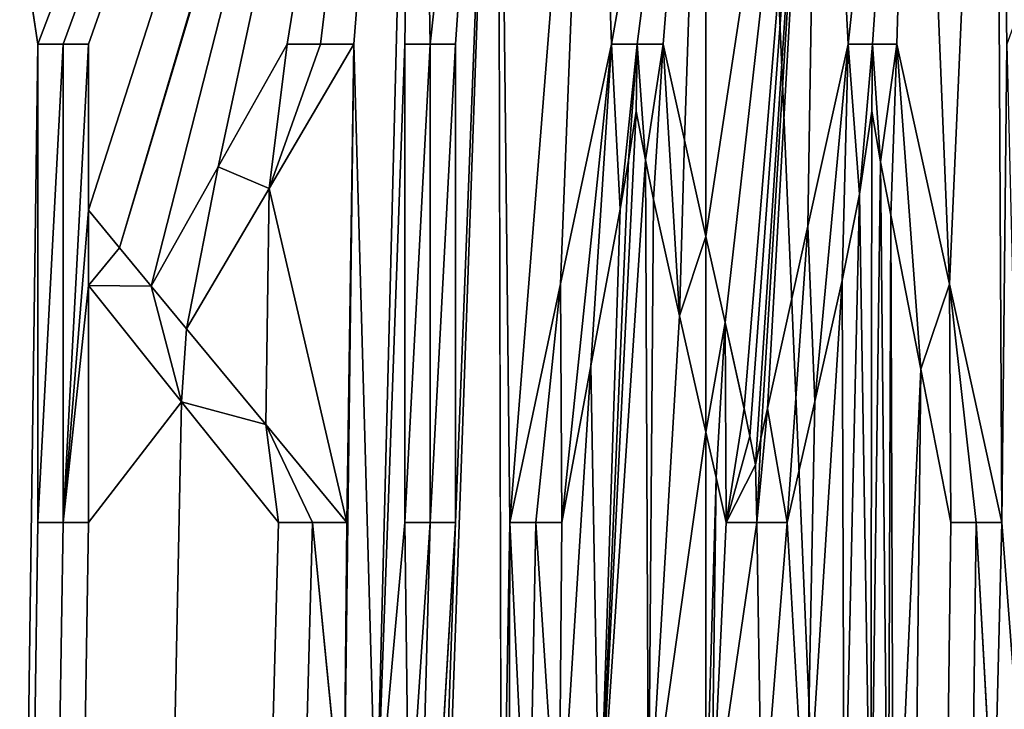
# Model space of a CAD drawing. Header units: millimetres. Extents: x -142 to 33, y -189 to 10.
# Tile 33 of 56: x -114 to -108, y -23 to -19. Entities that reach past the tile are written whole.
import ezdxf

# ---------------------------------------------------------------- set-up
doc = ezdxf.new("R2010")
doc.units = ezdxf.units.MM
doc.header["$LTSCALE"] = 52.148148
for name, color, linetype in [('145', 7, 'CONTINUOUS'), ('146', 7, 'CONTINUOUS'), ('197', 7, 'CONTINUOUS'), ('198', 7, 'CONTINUOUS'), ('199', 7, 'CONTINUOUS'), ('200', 7, 'CONTINUOUS'), ('201', 7, 'CONTINUOUS'), ('202', 7, 'CONTINUOUS'), ('203', 7, 'CONTINUOUS'), ('204', 7, 'CONTINUOUS'), ('205', 7, 'CONTINUOUS'), ('206', 7, 'CONTINUOUS'), ('207', 7, 'CONTINUOUS'), ('208', 7, 'CONTINUOUS'), ('209', 7, 'CONTINUOUS'), ('210', 7, 'CONTINUOUS'), ('211', 7, 'CONTINUOUS'), ('212', 7, 'CONTINUOUS'), ('213', 7, 'CONTINUOUS'), ('214', 7, 'CONTINUOUS'), ('215', 7, 'CONTINUOUS'), ('216', 7, 'CONTINUOUS'), ('217', 7, 'CONTINUOUS'), ('218', 7, 'CONTINUOUS'), ('219', 7, 'CONTINUOUS'), ('220', 7, 'CONTINUOUS'), ('221', 7, 'CONTINUOUS'), ('222', 7, 'CONTINUOUS'), ('223', 7, 'CONTINUOUS'), ('224', 7, 'CONTINUOUS'), ('225', 7, 'CONTINUOUS'), ('226', 7, 'CONTINUOUS'), ('227', 7, 'CONTINUOUS'), ('228', 7, 'CONTINUOUS'), ('229', 7, 'CONTINUOUS'), ('230', 7, 'CONTINUOUS'), ('231', 7, 'CONTINUOUS'), ('245', 7, 'CONTINUOUS'), ('246', 7, 'CONTINUOUS')]:
    doc.layers.add(name, color=color, linetype=linetype)

msp = doc.modelspace()

# ---------------------------------------------------------------- linework, layer by layer
at = {"layer": '145', "color": 254, "linetype": 'Continuous', "true_color": 0xe6e6e6}
for points in [[(-110, -145.359, -10), (-105.8646, -19, -9.1049), (-104.1294, -8, -8.0945), (-110, -145.359, -10)], [(-104.1221, -145.359, -8.0902), (-110, -145.359, -10), (-104.1294, -8, -8.0945), (-104.1221, -145.359, -8.0902)], [(-110, -145.359, 10), (-104.1221, -145.359, 8.0902), (-110, -8, 10), (-110, -145.359, 10)], [(-110, -8, 10), (-104.1221, -145.359, 8.0902), (-104.1192, -8, 8.0871), (-110, -8, 10)], [(-108.1107, -19, -9.8199), (-108.1841, -14.0055, -9.8337), (-104.1294, -8, -8.0945), (-108.1107, -19, -9.8199)], [(-108.6905, -15.1402, -9.9139), (-108.1841, -14.0055, -9.8337), (-108.4713, -20.5057, -9.8825), (-108.6905, -15.1402, -9.9139)], [(-108.4713, -20.5057, -9.8825), (-108.1841, -14.0055, -9.8337), (-108.1435, -22, -9.8262), (-108.4713, -20.5057, -9.8825)], [(-108.1841, -14.0055, -9.8337), (-108.1107, -19, -9.8199), (-108.1435, -22, -9.8262), (-108.1841, -14.0055, -9.8337)], [(-109.2865, -15.5158, -9.9745), (-108.6905, -15.1402, -9.9139), (-109.1077, -19, -9.9601), (-109.2865, -15.5158, -9.9745)], [(-109.1077, -19, -9.9601), (-108.6905, -15.1402, -9.9139), (-108.9545, -19, -9.9452), (-109.1077, -19, -9.9601)], [(-108.9545, -19, -9.9452), (-108.6905, -15.1402, -9.9139), (-108.8016, -19, -9.9279), (-108.9545, -19, -9.9452)], [(-108.8016, -19, -9.9279), (-108.6905, -15.1402, -9.9139), (-108.4713, -20.5057, -9.8825), (-108.8016, -19, -9.9279)], [(-110, -15.65, -10), (-109.2865, -15.5158, -9.9745), (-110, -20.2051, -10), (-110, -15.65, -10)], [(-110, -20.2051, -10), (-109.2865, -15.5158, -9.9745), (-109.8796, -20.7455, -9.9993), (-110, -20.2051, -10)], [(-109.8796, -20.7455, -9.9993), (-109.2865, -15.5158, -9.9745), (-109.7593, -21.2858, -9.9971), (-109.8796, -20.7455, -9.9993)], [(-109.7593, -21.2858, -9.9971), (-109.2865, -15.5158, -9.9745), (-109.7236, -21.4575, -9.9962), (-109.7593, -21.2858, -9.9971)], [(-109.7236, -21.4575, -9.9962), (-109.2865, -15.5158, -9.9745), (-109.6889, -21.6378, -9.9952), (-109.7236, -21.4575, -9.9962)], [(-109.6889, -21.6378, -9.9952), (-109.2865, -15.5158, -9.9745), (-109.6552, -21.473, -9.9941), (-109.6889, -21.6378, -9.9952)], [(-109.6552, -21.473, -9.9941), (-109.2865, -15.5158, -9.9745), (-109.6136, -21.2858, -9.9925), (-109.6552, -21.473, -9.9941)], [(-109.6136, -21.2858, -9.9925), (-109.2865, -15.5158, -9.9745), (-109.3603, -20.1415, -9.9795), (-109.6136, -21.2858, -9.9925)], [(-109.3603, -20.1415, -9.9795), (-109.2865, -15.5158, -9.9745), (-109.1077, -19, -9.9601), (-109.3603, -20.1415, -9.9795)], [(-106.3477, -20.4755, -9.3092), (-105.8646, -19, -9.1049), (-110, -145.359, -10), (-106.3477, -20.4755, -9.3092)], [(-108.1107, -19, -9.8199), (-107.9889, -24, -9.7957), (-108.1435, -22, -9.8262), (-108.1107, -19, -9.8199)], [(-109.0358, -19.9392, -9.9534), (-108.9587, -19.4195, -9.9456), (-108.9638, -24.3954, -9.9462), (-109.0358, -19.9392, -9.9534)], [(-108.9587, -19.4195, -9.9456), (-108.9039, -19.7378, -9.9397), (-108.9638, -24.3954, -9.9462), (-108.9587, -19.4195, -9.9456)], [(-108.9638, -24.3954, -9.9462), (-108.9039, -19.7378, -9.9397), (-108.8562, -24.6191, -9.9344), (-108.9638, -24.3954, -9.9462)], [(-108.9039, -19.7378, -9.9397), (-108.8392, -20.0723, -9.9324), (-108.8562, -24.6191, -9.9344), (-108.9039, -19.7378, -9.9397)], [(-109.1454, -20.4816, -9.9634), (-109.0358, -19.9392, -9.9534), (-109.1324, -24.2094, -9.9623), (-109.1454, -20.4816, -9.9634)], [(-109.1324, -24.2094, -9.9623), (-109.0358, -19.9392, -9.9534), (-108.9638, -24.3954, -9.9462), (-109.1324, -24.2094, -9.9623)], [(-108.8562, -24.6191, -9.9344), (-108.8392, -20.0723, -9.9324), (-108.8219, -24.8472, -9.9304), (-108.8562, -24.6191, -9.9344)], [(-108.8392, -20.0723, -9.9324), (-108.6506, -21.038, -9.9085), (-108.8219, -24.8472, -9.9304), (-108.8392, -20.0723, -9.9324)], [(-106.8469, -22, -9.4899), (-106.3477, -20.4755, -9.3092), (-110, -145.359, -10), (-106.8469, -22, -9.4899)], [(-107.7849, -27, -9.7516), (-107.646, -20.5125, -9.719), (-110, -145.359, -10), (-107.7849, -27, -9.7516)], [(-107.646, -20.5125, -9.719), (-107.189, -22, -9.5968), (-110, -145.359, -10), (-107.646, -20.5125, -9.719)], [(-109.3171, -21.2401, -9.9767), (-109.1454, -20.4816, -9.9634), (-109.3703, -24.0663, -9.9802), (-109.3171, -21.2401, -9.9767)], [(-109.3703, -24.0663, -9.9802), (-109.1454, -20.4816, -9.9634), (-109.1324, -24.2094, -9.9623), (-109.3703, -24.0663, -9.9802)], [(-108.6506, -21.038, -9.9085), (-108.4627, -22, -9.8811), (-110, -145.359, -10), (-108.6506, -21.038, -9.9085)], [(-108.8219, -24.8472, -9.9304), (-108.6506, -21.038, -9.9085), (-110, -145.359, -10), (-108.8219, -24.8472, -9.9304)], [(-109.4892, -22, -9.9869), (-109.3171, -21.2401, -9.9767), (-109.3703, -24.0663, -9.9802), (-109.4892, -22, -9.9869)], [(-110, -21.4333, -10), (-109.9361, -21.7167, -9.9998), (-110, -23.9491, -10), (-110, -21.4333, -10)], [(-110, -23.9491, -10), (-109.9361, -21.7167, -9.9998), (-109.9643, -23.9488, -9.9999), (-110, -23.9491, -10)], [(-109.9361, -21.7167, -9.9998), (-109.8722, -22, -9.9992), (-109.9643, -23.9488, -9.9999), (-109.9361, -21.7167, -9.9998)], [(-108.3028, -22, -9.8549), (-108.1938, -24, -9.8355), (-110, -145.359, -10), (-108.3028, -22, -9.8549)], [(-107.0175, -22, -9.5449), (-106.8469, -22, -9.4899), (-110, -145.359, -10), (-107.0175, -22, -9.5449)], [(-107.189, -22, -9.5968), (-107.0175, -22, -9.5449), (-110, -145.359, -10), (-107.189, -22, -9.5968)], [(-108.4627, -22, -9.8811), (-108.3028, -22, -9.8549), (-110, -145.359, -10), (-108.4627, -22, -9.8811)], [(-109.8722, -22, -9.9992), (-109.6806, -22, -9.9949), (-109.9643, -23.9488, -9.9999), (-109.8722, -22, -9.9992)], [(-109.9643, -23.9488, -9.9999), (-109.6806, -22, -9.9949), (-109.6479, -23.9795, -9.9938), (-109.9643, -23.9488, -9.9999)], [(-109.6806, -22, -9.9949), (-109.4892, -22, -9.9869), (-109.6479, -23.9795, -9.9938), (-109.6806, -22, -9.9949)], [(-109.6479, -23.9795, -9.9938), (-109.4892, -22, -9.9869), (-109.3703, -24.0663, -9.9802), (-109.6479, -23.9795, -9.9938)], [(-108.1435, -22, -9.8262), (-108.1938, -24, -9.8355), (-108.3028, -22, -9.8549), (-108.1435, -22, -9.8262)], [(-107.9889, -24, -9.7957), (-108.1938, -24, -9.8355), (-108.1435, -22, -9.8262), (-107.9889, -24, -9.7957)]]:
    msp.add_3dface(points, dxfattribs=at)
at = {"layer": '146', "color": 254, "linetype": 'Continuous', "true_color": 0xe6e6e6}
for points in [[(-110, -145.359, 10), (-110, -8, 10), (-115.8812, -8, 8.0868), (-110, -145.359, 10)], [(-115.8779, -145.359, 8.0902), (-110, -145.359, 10), (-115.8812, -8, 8.0868), (-115.8779, -145.359, 8.0902)], [(-114.1926, -19, -9.0787), (-115.8779, -145.359, -8.0902), (-115.8703, -8, -8.0947), (-114.1926, -19, -9.0787)], [(-110, -8, -10), (-114.1926, -19, -9.0787), (-115.8703, -8, -8.0947), (-110, -8, -10)], [(-114.1926, -19, -9.0787), (-110, -8, -10), (-114.0344, -19, -9.1501), (-114.1926, -19, -9.0787)], [(-114.0344, -19, -9.1501), (-110, -8, -10), (-113.875, -19, -9.2187), (-114.0344, -19, -9.1501)], [(-113.875, -19, -9.2187), (-110, -8, -10), (-113.875, -20.0396, -9.2187), (-113.875, -19, -9.2187)], [(-113.875, -20.0396, -9.2187), (-110, -8, -10), (-113.6799, -20.2773, -9.2983), (-113.875, -20.0396, -9.2187)], [(-113.6799, -20.2773, -9.2983), (-110, -8, -10), (-111.8159, -13.9952, -9.8337), (-113.6799, -20.2773, -9.2983)], [(-113.4821, -20.5184, -9.3742), (-113.6799, -20.2773, -9.2983), (-111.8159, -13.9952, -9.8337), (-113.4821, -20.5184, -9.3742)], [(-113.0607, -19.7698, -9.5201), (-113.4821, -20.5184, -9.3742), (-111.8159, -13.9952, -9.8337), (-113.0607, -19.7698, -9.5201)], [(-112.6275, -19, -9.6486), (-113.0607, -19.7698, -9.5201), (-111.8159, -13.9952, -9.8337), (-112.6275, -19, -9.6486)], [(-112.4185, -19, -9.7031), (-112.6275, -19, -9.6486), (-111.8159, -13.9952, -9.8337), (-112.4185, -19, -9.7031)], [(-112.2084, -19, -9.7531), (-112.4185, -19, -9.7031), (-111.8159, -13.9952, -9.8337), (-112.2084, -19, -9.7531)], [(-112.0683, -24, -9.7838), (-112.2084, -19, -9.7531), (-111.8159, -13.9952, -9.8337), (-112.0683, -24, -9.7838)], [(-111.8892, -19, -9.8199), (-112.0683, -24, -9.7838), (-111.8159, -13.9952, -9.8337), (-111.8892, -19, -9.8199)], [(-111.7306, -19, -9.8491), (-111.8892, -19, -9.8199), (-111.8159, -13.9952, -9.8337), (-111.7306, -19, -9.8491)], [(-111.3066, -15.1427, -9.9143), (-111.7306, -19, -9.8491), (-111.8159, -13.9952, -9.8337), (-111.3066, -15.1427, -9.9143)], [(-115.8779, -145.359, -8.0902), (-111.5716, -22, -9.8757), (-111.3066, -15.1427, -9.9143), (-115.8779, -145.359, -8.0902)], [(-111.2817, -24.9638, -9.9175), (-115.8779, -145.359, -8.0902), (-111.3066, -15.1427, -9.9143), (-111.2817, -24.9638, -9.9175)], [(-111.5716, -19, -9.8757), (-111.7306, -19, -9.8491), (-111.3066, -15.1427, -9.9143), (-111.5716, -19, -9.8757)], [(-111.5716, -22, -9.8757), (-111.5716, -19, -9.8757), (-111.3066, -15.1427, -9.9143), (-111.5716, -22, -9.8757)], [(-111.2294, -22, -9.9241), (-111.2817, -24.9638, -9.9175), (-111.3066, -15.1427, -9.9143), (-111.2294, -22, -9.9241)], [(-110.7148, -15.5155, -9.9744), (-111.2294, -22, -9.9241), (-111.3066, -15.1427, -9.9143), (-110.7148, -15.5155, -9.9744)], [(-110.9117, -20.5032, -9.9584), (-111.2294, -22, -9.9241), (-110.7148, -15.5155, -9.9744), (-110.9117, -20.5032, -9.9584)], [(-110.5926, -19, -9.9824), (-110.9117, -20.5032, -9.9584), (-110.7148, -15.5155, -9.9744), (-110.5926, -19, -9.9824)], [(-110, -15.65, -10), (-110.5926, -19, -9.9824), (-110.7148, -15.5155, -9.9744), (-110, -15.65, -10)], [(-110.5926, -19, -9.9824), (-110, -15.65, -10), (-110.4306, -19, -9.9907), (-110.5926, -19, -9.9824)], [(-110.4306, -19, -9.9907), (-110, -15.65, -10), (-110.2684, -19, -9.9964), (-110.4306, -19, -9.9907)], [(-110.2684, -19, -9.9964), (-110, -15.65, -10), (-110.1342, -19.6025, -9.9991), (-110.2684, -19, -9.9964)], [(-110, -15.65, -10), (-110, -20.2051, -10), (-110.1342, -19.6025, -9.9991), (-110, -15.65, -10)], [(-114.1926, -19, -9.0787), (-114.1926, -22, -9.0787), (-115.8779, -145.359, -8.0902), (-114.1926, -19, -9.0787)], [(-112.7417, -19.9055, -9.6168), (-112.2084, -19, -9.7531), (-112.2526, -22, -9.743), (-112.7417, -19.9055, -9.6168)], [(-112.0683, -24, -9.7838), (-112.2723, -24, -9.7384), (-112.2084, -19, -9.7531), (-112.0683, -24, -9.7838)], [(-112.2084, -19, -9.7531), (-112.2723, -24, -9.7384), (-112.2526, -22, -9.743), (-112.2084, -19, -9.7531)], [(-112.0683, -24, -9.7838), (-111.8892, -19, -9.8199), (-111.8892, -22, -9.8199), (-112.0683, -24, -9.7838)], [(-110.3786, -19.7257, -9.9928), (-110.6683, -24.0675, -9.9776), (-110.437, -19.4195, -9.9904), (-110.3786, -19.7257, -9.9928)], [(-110.437, -19.4195, -9.9904), (-110.6683, -24.0675, -9.9776), (-110.4852, -19.7296, -9.9882), (-110.437, -19.4195, -9.9904)], [(-110.3603, -23.9808, -9.9935), (-110.6683, -24.0675, -9.9776), (-110.3786, -19.7257, -9.9928), (-110.3603, -23.9808, -9.9935)], [(-110.4852, -19.7296, -9.9882), (-110.6683, -24.0675, -9.9776), (-110.5385, -20.0334, -9.9855), (-110.4852, -19.7296, -9.9882)], [(-110.329, -19.9741, -9.9946), (-110.3603, -23.9808, -9.9935), (-110.3786, -19.7257, -9.9928), (-110.329, -19.9741, -9.9946)], [(-113.2594, -20.7844, -9.4539), (-112.7417, -19.9055, -9.6168), (-112.7625, -21.3844, -9.6109), (-113.2594, -20.7844, -9.4539)], [(-112.7625, -21.3844, -9.6109), (-112.7417, -19.9055, -9.6168), (-112.2526, -22, -9.743), (-112.7625, -21.3844, -9.6109)], [(-110.1645, -20.7036, -9.9986), (-110.3603, -23.9808, -9.9935), (-110.329, -19.9741, -9.9946), (-110.1645, -20.7036, -9.9986)], [(-110.5385, -20.0334, -9.9855), (-110.6683, -24.0675, -9.9776), (-110.7213, -21.0177, -9.974), (-110.5385, -20.0334, -9.9855)], [(-113.875, -20.5123, -9.2187), (-113.2904, -21.242, -9.4432), (-113.875, -22, -9.2187), (-113.875, -20.5123, -9.2187)], [(-110, -21.4333, -10), (-110.3603, -23.9808, -9.9935), (-110.1645, -20.7036, -9.9986), (-110, -21.4333, -10)], [(-110.6683, -24.0675, -9.9776), (-110.9235, -24.2163, -9.9573), (-110.7213, -21.0177, -9.974), (-110.6683, -24.0675, -9.9776)], [(-110.7213, -21.0177, -9.974), (-110.9235, -24.2163, -9.9573), (-110.9036, -22, -9.9591), (-110.7213, -21.0177, -9.974)], [(-113.2904, -21.242, -9.4432), (-112.6832, -22, -9.6333), (-115.8779, -145.359, -8.0902), (-113.2904, -21.242, -9.4432)], [(-113.875, -22, -9.2187), (-113.2904, -21.242, -9.4432), (-115.8779, -145.359, -8.0902), (-113.875, -22, -9.2187)], [(-110, -21.4333, -10), (-110, -23.9491, -10), (-110.3603, -23.9808, -9.9935), (-110, -21.4333, -10)], [(-112.4685, -22, -9.6905), (-112.2723, -24, -9.7384), (-115.8779, -145.359, -8.0902), (-112.4685, -22, -9.6905)], [(-111.8634, -27, -9.8249), (-111.5716, -22, -9.8757), (-115.8779, -145.359, -8.0902), (-111.8634, -27, -9.8249)], [(-112.6832, -22, -9.6333), (-112.4685, -22, -9.6905), (-115.8779, -145.359, -8.0902), (-112.6832, -22, -9.6333)], [(-114.0344, -22, -9.1501), (-113.875, -22, -9.2187), (-115.8779, -145.359, -8.0902), (-114.0344, -22, -9.1501)], [(-114.1926, -22, -9.0787), (-114.0344, -22, -9.1501), (-115.8779, -145.359, -8.0902), (-114.1926, -22, -9.0787)], [(-112.2526, -22, -9.743), (-112.2723, -24, -9.7384), (-112.4685, -22, -9.6905), (-112.2526, -22, -9.743)], [(-111.8634, -24, -9.8249), (-112.0683, -24, -9.7838), (-111.8892, -22, -9.8199), (-111.8634, -24, -9.8249)], [(-111.7306, -22, -9.8491), (-111.8634, -24, -9.8249), (-111.8892, -22, -9.8199), (-111.7306, -22, -9.8491)], [(-111.8634, -27, -9.8249), (-111.8634, -24, -9.8249), (-111.7306, -22, -9.8491), (-111.8634, -27, -9.8249)], [(-111.5716, -22, -9.8757), (-111.8634, -27, -9.8249), (-111.7306, -22, -9.8491), (-111.5716, -22, -9.8757)], [(-111.2359, -24.6774, -9.9233), (-111.2817, -24.9638, -9.9175), (-111.2294, -22, -9.9241), (-111.2359, -24.6774, -9.9233)], [(-111.113, -24.4236, -9.9379), (-111.2359, -24.6774, -9.9233), (-111.2294, -22, -9.9241), (-111.113, -24.4236, -9.9379)], [(-111.0667, -22, -9.9429), (-111.113, -24.4236, -9.9379), (-111.2294, -22, -9.9241), (-111.0667, -22, -9.9429)], [(-110.9235, -24.2163, -9.9573), (-111.113, -24.4236, -9.9379), (-111.0667, -22, -9.9429), (-110.9235, -24.2163, -9.9573)], [(-110.9036, -22, -9.9591), (-110.9235, -24.2163, -9.9573), (-111.0667, -22, -9.9429), (-110.9036, -22, -9.9591)]]:
    msp.add_3dface(points, dxfattribs=at)
at = {"layer": '197', "color": 254, "linetype": 'Continuous', "true_color": 0xe6e6e6}
for points in [[(-114.1926, -22, -9.0787), (-114.1926, -19, -9.0787), (-114.1926, -22, -9.1887), (-114.1926, -22, -9.0787)], [(-114.1926, -22, -9.1887), (-114.1926, -19, -9.0787), (-114.1926, -19, -9.1887), (-114.1926, -22, -9.1887)]]:
    msp.add_3dface(points, dxfattribs=at)
at = {"layer": '198', "color": 254, "linetype": 'Continuous', "true_color": 0xe6e6e6}
for points in [[(-114.0344, -22, -9.1501), (-114.1926, -22, -9.0787), (-114.0344, -22, -9.2593), (-114.0344, -22, -9.1501)], [(-114.1926, -22, -9.0787), (-114.1926, -22, -9.1887), (-114.0344, -22, -9.2593), (-114.1926, -22, -9.0787)], [(-113.875, -22, -9.2187), (-114.0344, -22, -9.1501), (-113.875, -22, -9.3271), (-113.875, -22, -9.2187)], [(-113.875, -22, -9.3271), (-114.0344, -22, -9.1501), (-114.0344, -22, -9.2593), (-113.875, -22, -9.3271)]]:
    msp.add_3dface(points, dxfattribs=at)
at = {"layer": '199', "color": 254, "linetype": 'Continuous', "true_color": 0xe6e6e6}
for points in [[(-113.875, -20.5123, -9.2187), (-113.875, -22, -9.2187), (-113.875, -20.5123, -9.3271), (-113.875, -20.5123, -9.2187)], [(-113.875, -22, -9.2187), (-113.875, -22, -9.3271), (-113.875, -20.5123, -9.3271), (-113.875, -22, -9.2187)]]:
    msp.add_3dface(points, dxfattribs=at)
at = {"layer": '200', "color": 254, "linetype": 'Continuous', "true_color": 0xe6e6e6}
for points in [[(-113.2904, -21.242, -9.4432), (-113.875, -20.5123, -9.2187), (-113.2901, -21.2423, -9.5491), (-113.2904, -21.242, -9.4432)], [(-113.875, -20.5123, -9.2187), (-113.875, -20.5123, -9.3271), (-113.2901, -21.2423, -9.5491), (-113.875, -20.5123, -9.2187)], [(-112.6832, -22, -9.6333), (-113.2904, -21.242, -9.4432), (-112.6832, -22, -9.7371), (-112.6832, -22, -9.6333)], [(-112.6832, -22, -9.7371), (-113.2904, -21.242, -9.4432), (-113.2901, -21.2423, -9.5491), (-112.6832, -22, -9.7371)]]:
    msp.add_3dface(points, dxfattribs=at)
at = {"layer": '201', "color": 254, "linetype": 'Continuous', "true_color": 0xe6e6e6}
for points in [[(-112.4685, -22, -9.6905), (-112.6832, -22, -9.6333), (-112.4685, -22, -9.7937), (-112.4685, -22, -9.6905)], [(-112.6832, -22, -9.6333), (-112.6832, -22, -9.7371), (-112.4685, -22, -9.7937), (-112.6832, -22, -9.6333)], [(-112.2526, -22, -9.743), (-112.4685, -22, -9.6905), (-112.2526, -22, -9.8456), (-112.2526, -22, -9.743)], [(-112.2526, -22, -9.8456), (-112.4685, -22, -9.6905), (-112.4685, -22, -9.7937), (-112.2526, -22, -9.8456)]]:
    msp.add_3dface(points, dxfattribs=at)
at = {"layer": '202', "color": 254, "linetype": 'Continuous', "true_color": 0xe6e6e6}
for points in [[(-113.2594, -20.7844, -9.4539), (-112.7625, -21.3844, -9.6109), (-113.2594, -20.7844, -9.5596), (-113.2594, -20.7844, -9.4539)], [(-113.2594, -20.7844, -9.5596), (-112.7625, -21.3844, -9.6109), (-112.7624, -21.3845, -9.7149), (-113.2594, -20.7844, -9.5596)], [(-112.7625, -21.3844, -9.6109), (-112.2526, -22, -9.743), (-112.7624, -21.3845, -9.7149), (-112.7625, -21.3844, -9.6109)], [(-112.2526, -22, -9.743), (-112.2526, -22, -9.8456), (-112.7624, -21.3845, -9.7149), (-112.2526, -22, -9.743)]]:
    msp.add_3dface(points, dxfattribs=at)
at = {"layer": '203', "color": 254, "linetype": 'Continuous', "true_color": 0xe6e6e6}
for points in [[(-112.2084, -19, -9.7531), (-112.7417, -19.9055, -9.6168), (-112.2084, -19, -9.8556), (-112.2084, -19, -9.7531)], [(-112.2084, -19, -9.8556), (-112.7417, -19.9055, -9.6168), (-112.7416, -19.9052, -9.7208), (-112.2084, -19, -9.8556)], [(-112.7417, -19.9055, -9.6168), (-113.2594, -20.7844, -9.4539), (-112.7416, -19.9052, -9.7208), (-112.7417, -19.9055, -9.6168)], [(-113.2594, -20.7844, -9.4539), (-113.2594, -20.7844, -9.5596), (-112.7416, -19.9052, -9.7208), (-113.2594, -20.7844, -9.4539)]]:
    msp.add_3dface(points, dxfattribs=at)
at = {"layer": '204', "color": 254, "linetype": 'Continuous', "true_color": 0xe6e6e6}
for points in [[(-112.6275, -19, -9.6486), (-112.4185, -19, -9.7031), (-112.6275, -19, -9.7522), (-112.6275, -19, -9.6486)], [(-112.6275, -19, -9.7522), (-112.4185, -19, -9.7031), (-112.4185, -19, -9.8062), (-112.6275, -19, -9.7522)], [(-112.4185, -19, -9.7031), (-112.2084, -19, -9.7531), (-112.4185, -19, -9.8062), (-112.4185, -19, -9.7031)], [(-112.2084, -19, -9.7531), (-112.2084, -19, -9.8556), (-112.4185, -19, -9.8062), (-112.2084, -19, -9.7531)]]:
    msp.add_3dface(points, dxfattribs=at)
at = {"layer": '205', "color": 254, "linetype": 'Continuous', "true_color": 0xe6e6e6}
for points in [[(-113.0607, -19.7698, -9.5201), (-112.6275, -19, -9.6486), (-113.0606, -19.7695, -9.6251), (-113.0607, -19.7698, -9.5201)], [(-112.6275, -19, -9.6486), (-112.6275, -19, -9.7522), (-113.0606, -19.7695, -9.6251), (-112.6275, -19, -9.6486)], [(-113.4821, -20.5184, -9.4808), (-113.0607, -19.7698, -9.5201), (-113.0606, -19.7695, -9.6251), (-113.4821, -20.5184, -9.4808)], [(-113.4821, -20.5184, -9.3742), (-113.0607, -19.7698, -9.5201), (-113.4821, -20.5184, -9.4808), (-113.4821, -20.5184, -9.3742)]]:
    msp.add_3dface(points, dxfattribs=at)
at = {"layer": '206', "color": 254, "linetype": 'Continuous', "true_color": 0xe6e6e6}
for points in [[(-113.875, -20.0396, -9.2187), (-113.6799, -20.2773, -9.2983), (-113.875, -20.0396, -9.3271), (-113.875, -20.0396, -9.2187)], [(-113.875, -20.0396, -9.3271), (-113.6799, -20.2773, -9.2983), (-113.6799, -20.2773, -9.4058), (-113.875, -20.0396, -9.3271)], [(-113.6799, -20.2773, -9.2983), (-113.4821, -20.5184, -9.3742), (-113.6799, -20.2773, -9.4058), (-113.6799, -20.2773, -9.2983)], [(-113.4821, -20.5184, -9.3742), (-113.4821, -20.5184, -9.4808), (-113.6799, -20.2773, -9.4058), (-113.4821, -20.5184, -9.3742)]]:
    msp.add_3dface(points, dxfattribs=at)
at = {"layer": '207', "color": 254, "linetype": 'Continuous', "true_color": 0xe6e6e6}
for points in [[(-113.875, -19, -9.2187), (-113.875, -20.0396, -9.2187), (-113.875, -19, -9.3271), (-113.875, -19, -9.2187)], [(-113.875, -20.0396, -9.2187), (-113.875, -20.0396, -9.3271), (-113.875, -19, -9.3271), (-113.875, -20.0396, -9.2187)]]:
    msp.add_3dface(points, dxfattribs=at)
at = {"layer": '208', "color": 254, "linetype": 'Continuous', "true_color": 0xe6e6e6}
for points in [[(-114.1926, -19, -9.0787), (-114.0344, -19, -9.1501), (-114.1926, -19, -9.1887), (-114.1926, -19, -9.0787)], [(-114.1926, -19, -9.1887), (-114.0344, -19, -9.1501), (-114.0344, -19, -9.2593), (-114.1926, -19, -9.1887)], [(-114.0344, -19, -9.1501), (-113.875, -19, -9.2187), (-114.0344, -19, -9.2593), (-114.0344, -19, -9.1501)], [(-113.875, -19, -9.2187), (-113.875, -19, -9.3271), (-114.0344, -19, -9.2593), (-113.875, -19, -9.2187)]]:
    msp.add_3dface(points, dxfattribs=at)
at = {"layer": '209', "color": 254, "linetype": 'Continuous', "true_color": 0xe6e6e6}
for points in [[(-111.8892, -22, -9.8199), (-111.8892, -19, -9.8199), (-111.8892, -22, -9.9217), (-111.8892, -22, -9.8199)], [(-111.8892, -22, -9.9217), (-111.8892, -19, -9.8199), (-111.8892, -19, -9.9217), (-111.8892, -22, -9.9217)]]:
    msp.add_3dface(points, dxfattribs=at)
at = {"layer": '210', "color": 254, "linetype": 'Continuous', "true_color": 0xe6e6e6}
for points in [[(-111.7306, -22, -9.8491), (-111.8892, -22, -9.8199), (-111.7306, -22, -9.9506), (-111.7306, -22, -9.8491)], [(-111.8892, -22, -9.8199), (-111.8892, -22, -9.9217), (-111.7306, -22, -9.9506), (-111.8892, -22, -9.8199)], [(-111.5716, -22, -9.8757), (-111.7306, -22, -9.8491), (-111.5716, -22, -9.977), (-111.5716, -22, -9.8757)], [(-111.5716, -22, -9.977), (-111.7306, -22, -9.8491), (-111.7306, -22, -9.9506), (-111.5716, -22, -9.977)]]:
    msp.add_3dface(points, dxfattribs=at)
at = {"layer": '211', "color": 254, "linetype": 'Continuous', "true_color": 0xe6e6e6}
for points in [[(-111.5716, -19, -9.8757), (-111.5716, -22, -9.8757), (-111.5716, -19, -9.977), (-111.5716, -19, -9.8757)], [(-111.5716, -22, -9.8757), (-111.5716, -22, -9.977), (-111.5716, -19, -9.977), (-111.5716, -22, -9.8757)]]:
    msp.add_3dface(points, dxfattribs=at)
at = {"layer": '212', "color": 254, "linetype": 'Continuous', "true_color": 0xe6e6e6}
for points in [[(-111.8892, -19, -9.8199), (-111.7306, -19, -9.8491), (-111.8892, -19, -9.9217), (-111.8892, -19, -9.8199)], [(-111.8892, -19, -9.9217), (-111.7306, -19, -9.8491), (-111.7306, -19, -9.9506), (-111.8892, -19, -9.9217)], [(-111.7306, -19, -9.8491), (-111.5716, -19, -9.8757), (-111.7306, -19, -9.9506), (-111.7306, -19, -9.8491)], [(-111.5716, -19, -9.8757), (-111.5716, -19, -9.977), (-111.7306, -19, -9.9506), (-111.5716, -19, -9.8757)]]:
    msp.add_3dface(points, dxfattribs=at)
at = {"layer": '213', "color": 254, "linetype": 'Continuous', "true_color": 0xe6e6e6}
for points in [[(-110.9117, -20.5032, -9.9584), (-110.5926, -19, -9.9824), (-110.9117, -20.5032, -10.0588), (-110.9117, -20.5032, -9.9584)], [(-110.9117, -20.5032, -10.0588), (-110.5926, -19, -9.9824), (-110.5926, -19, -10.0826), (-110.9117, -20.5032, -10.0588)], [(-111.2294, -22, -9.9241), (-110.9117, -20.5032, -9.9584), (-111.2294, -22, -10.0249), (-111.2294, -22, -9.9241)], [(-111.2294, -22, -10.0249), (-110.9117, -20.5032, -9.9584), (-110.9117, -20.5032, -10.0588), (-111.2294, -22, -10.0249)]]:
    msp.add_3dface(points, dxfattribs=at)
at = {"layer": '214', "color": 254, "linetype": 'Continuous', "true_color": 0xe6e6e6}
for points in [[(-111.0667, -22, -9.9429), (-111.2294, -22, -9.9241), (-111.0667, -22, -10.0435), (-111.0667, -22, -9.9429)], [(-111.2294, -22, -9.9241), (-111.2294, -22, -10.0249), (-111.0667, -22, -10.0435), (-111.2294, -22, -9.9241)], [(-110.9036, -22, -9.9591), (-111.0667, -22, -9.9429), (-110.9036, -22, -10.0595), (-110.9036, -22, -9.9591)], [(-110.9036, -22, -10.0595), (-111.0667, -22, -9.9429), (-111.0667, -22, -10.0435), (-110.9036, -22, -10.0595)]]:
    msp.add_3dface(points, dxfattribs=at)
at = {"layer": '215', "color": 254, "linetype": 'Continuous', "true_color": 0xe6e6e6}
for points in [[(-110.5385, -20.0334, -9.9855), (-110.7213, -21.0177, -9.974), (-110.5385, -20.0334, -10.0856), (-110.5385, -20.0334, -9.9855)], [(-110.5385, -20.0334, -10.0856), (-110.7213, -21.0177, -9.974), (-110.7213, -21.0177, -10.0742), (-110.5385, -20.0334, -10.0856)], [(-110.7213, -21.0177, -9.974), (-110.9036, -22, -9.9591), (-110.7213, -21.0177, -10.0742), (-110.7213, -21.0177, -9.974)], [(-110.9036, -22, -9.9591), (-110.9036, -22, -10.0595), (-110.7213, -21.0177, -10.0742), (-110.9036, -22, -9.9591)]]:
    msp.add_3dface(points, dxfattribs=at)
at = {"layer": '216', "color": 254, "linetype": 'Continuous', "true_color": 0xe6e6e6}
for points in [[(-110.437, -19.4195, -9.9904), (-110.4852, -19.7296, -9.9882), (-110.437, -19.4195, -10.0905), (-110.437, -19.4195, -9.9904)], [(-110.437, -19.4195, -10.0905), (-110.4852, -19.7296, -9.9882), (-110.4852, -19.7295, -10.0883), (-110.437, -19.4195, -10.0905)], [(-110.4852, -19.7296, -9.9882), (-110.5385, -20.0334, -9.9855), (-110.4852, -19.7295, -10.0883), (-110.4852, -19.7296, -9.9882)], [(-110.5385, -20.0334, -9.9855), (-110.5385, -20.0334, -10.0856), (-110.4852, -19.7295, -10.0883), (-110.5385, -20.0334, -9.9855)]]:
    msp.add_3dface(points, dxfattribs=at)
at = {"layer": '217', "color": 254, "linetype": 'Continuous', "true_color": 0xe6e6e6}
for points in [[(-110.3786, -19.7257, -9.9928), (-110.437, -19.4195, -9.9904), (-110.3786, -19.7257, -10.0929), (-110.3786, -19.7257, -9.9928)], [(-110.437, -19.4195, -9.9904), (-110.437, -19.4195, -10.0905), (-110.3786, -19.7257, -10.0929), (-110.437, -19.4195, -9.9904)], [(-110.329, -19.9741, -9.9946), (-110.3786, -19.7257, -9.9928), (-110.329, -19.9741, -10.0946), (-110.329, -19.9741, -9.9946)], [(-110.329, -19.9741, -10.0946), (-110.3786, -19.7257, -9.9928), (-110.3786, -19.7257, -10.0929), (-110.329, -19.9741, -10.0946)]]:
    msp.add_3dface(points, dxfattribs=at)
at = {"layer": '218', "color": 254, "linetype": 'Continuous', "true_color": 0xe6e6e6}
for points in [[(-110.1645, -20.7036, -9.9986), (-110.329, -19.9741, -9.9946), (-110.1645, -20.7036, -10.0987), (-110.1645, -20.7036, -9.9986)], [(-110.329, -19.9741, -9.9946), (-110.329, -19.9741, -10.0946), (-110.1645, -20.7036, -10.0987), (-110.329, -19.9741, -9.9946)], [(-110, -21.4333, -10), (-110.1645, -20.7036, -9.9986), (-110, -21.4333, -10.1), (-110, -21.4333, -10)], [(-110, -21.4333, -10.1), (-110.1645, -20.7036, -9.9986), (-110.1645, -20.7036, -10.0987), (-110, -21.4333, -10.1)], [(-109.9361, -21.7167, -9.9998), (-110, -21.4333, -10), (-109.9361, -21.7167, -10.0998), (-109.9361, -21.7167, -9.9998)], [(-110, -21.4333, -10), (-110, -21.4333, -10.1), (-109.9361, -21.7167, -10.0998), (-110, -21.4333, -10)], [(-109.8722, -22, -9.9992), (-109.9361, -21.7167, -9.9998), (-109.8722, -22, -10.0992), (-109.8722, -22, -9.9992)], [(-109.8722, -22, -10.0992), (-109.9361, -21.7167, -9.9998), (-109.9361, -21.7167, -10.0998), (-109.8722, -22, -10.0992)]]:
    msp.add_3dface(points, dxfattribs=at)
at = {"layer": '219', "color": 254, "linetype": 'Continuous', "true_color": 0xe6e6e6}
for points in [[(-109.6806, -22, -9.9949), (-109.8722, -22, -9.9992), (-109.6806, -22, -10.0949), (-109.6806, -22, -9.9949)], [(-109.8722, -22, -9.9992), (-109.8722, -22, -10.0992), (-109.6806, -22, -10.0949), (-109.8722, -22, -9.9992)], [(-109.4892, -22, -9.9869), (-109.6806, -22, -9.9949), (-109.4892, -22, -10.0871), (-109.4892, -22, -9.9869)], [(-109.4892, -22, -10.0871), (-109.6806, -22, -9.9949), (-109.6806, -22, -10.0949), (-109.4892, -22, -10.0871)]]:
    msp.add_3dface(points, dxfattribs=at)
at = {"layer": '220', "color": 254, "linetype": 'Continuous', "true_color": 0xe6e6e6}
for points in [[(-109.1454, -20.4816, -9.9634), (-109.3171, -21.2401, -9.9767), (-109.1454, -20.4816, -10.0638), (-109.1454, -20.4816, -9.9634)], [(-109.1454, -20.4816, -10.0638), (-109.3171, -21.2401, -9.9767), (-109.3171, -21.2401, -10.0769), (-109.1454, -20.4816, -10.0638)], [(-109.3171, -21.2401, -9.9767), (-109.4892, -22, -9.9869), (-109.3171, -21.2401, -10.0769), (-109.3171, -21.2401, -9.9767)], [(-109.4892, -22, -9.9869), (-109.4892, -22, -10.0871), (-109.3171, -21.2401, -10.0769), (-109.4892, -22, -9.9869)]]:
    msp.add_3dface(points, dxfattribs=at)
at = {"layer": '221', "color": 254, "linetype": 'Continuous', "true_color": 0xe6e6e6}
for points in [[(-108.9587, -19.4195, -9.9456), (-109.0358, -19.9392, -9.9534), (-108.9587, -19.4195, -10.0462), (-108.9587, -19.4195, -9.9456)], [(-108.9587, -19.4195, -10.0462), (-109.0358, -19.9392, -9.9534), (-109.0358, -19.9392, -10.0539), (-108.9587, -19.4195, -10.0462)], [(-109.0358, -19.9392, -9.9534), (-109.1454, -20.4816, -9.9634), (-109.0358, -19.9392, -10.0539), (-109.0358, -19.9392, -9.9534)], [(-109.1454, -20.4816, -9.9634), (-109.1454, -20.4816, -10.0638), (-109.0358, -19.9392, -10.0539), (-109.1454, -20.4816, -9.9634)]]:
    msp.add_3dface(points, dxfattribs=at)
at = {"layer": '222', "color": 254, "linetype": 'Continuous', "true_color": 0xe6e6e6}
for points in [[(-108.9039, -19.7378, -9.9397), (-108.9587, -19.4195, -9.9456), (-108.9039, -19.7378, -10.0403), (-108.9039, -19.7378, -9.9397)], [(-108.9587, -19.4195, -9.9456), (-108.9587, -19.4195, -10.0462), (-108.9039, -19.7378, -10.0403), (-108.9587, -19.4195, -9.9456)], [(-108.8392, -20.0723, -9.9324), (-108.9039, -19.7378, -9.9397), (-108.8392, -20.0723, -10.0331), (-108.8392, -20.0723, -9.9324)], [(-108.8392, -20.0723, -10.0331), (-108.9039, -19.7378, -9.9397), (-108.9039, -19.7378, -10.0403), (-108.8392, -20.0723, -10.0331)]]:
    msp.add_3dface(points, dxfattribs=at)
at = {"layer": '223', "color": 254, "linetype": 'Continuous', "true_color": 0xe6e6e6}
for points in [[(-108.6506, -21.038, -9.9085), (-108.8392, -20.0723, -9.9324), (-108.6506, -21.038, -10.0095), (-108.6506, -21.038, -9.9085)], [(-108.8392, -20.0723, -9.9324), (-108.8392, -20.0723, -10.0331), (-108.6506, -21.038, -10.0095), (-108.8392, -20.0723, -9.9324)], [(-108.4627, -22, -9.8811), (-108.6506, -21.038, -9.9085), (-108.4627, -22, -9.9823), (-108.4627, -22, -9.8811)], [(-108.4627, -22, -9.9823), (-108.6506, -21.038, -9.9085), (-108.6506, -21.038, -10.0095), (-108.4627, -22, -9.9823)]]:
    msp.add_3dface(points, dxfattribs=at)
at = {"layer": '224', "color": 254, "linetype": 'Continuous', "true_color": 0xe6e6e6}
for points in [[(-108.3028, -22, -9.8549), (-108.4627, -22, -9.8811), (-108.3029, -22, -9.9564), (-108.3028, -22, -9.8549)], [(-108.4627, -22, -9.8811), (-108.4627, -22, -9.9823), (-108.3029, -22, -9.9564), (-108.4627, -22, -9.8811)], [(-108.1435, -22, -9.9279), (-108.3028, -22, -9.8549), (-108.3029, -22, -9.9564), (-108.1435, -22, -9.9279)], [(-108.1435, -22, -9.8262), (-108.3028, -22, -9.8549), (-108.1435, -22, -9.9279), (-108.1435, -22, -9.8262)]]:
    msp.add_3dface(points, dxfattribs=at)
at = {"layer": '225', "color": 254, "linetype": 'Continuous', "true_color": 0xe6e6e6}
for points in [[(-108.8016, -19, -9.9279), (-108.4713, -20.5057, -9.8825), (-108.8016, -19, -10.0286), (-108.8016, -19, -9.9279)], [(-108.8016, -19, -10.0286), (-108.4713, -20.5057, -9.8825), (-108.4713, -20.5056, -9.9836), (-108.8016, -19, -10.0286)], [(-108.4713, -20.5057, -9.8825), (-108.1435, -22, -9.8262), (-108.4713, -20.5056, -9.9836), (-108.4713, -20.5057, -9.8825)], [(-108.1435, -22, -9.8262), (-108.1435, -22, -9.9279), (-108.4713, -20.5056, -9.9836), (-108.1435, -22, -9.8262)]]:
    msp.add_3dface(points, dxfattribs=at)
at = {"layer": '226', "color": 254, "linetype": 'Continuous', "true_color": 0xe6e6e6}
for points in [[(-109.1077, -19, -9.9601), (-108.9545, -19, -9.9452), (-109.1077, -19, -10.0605), (-109.1077, -19, -9.9601)], [(-109.1077, -19, -10.0605), (-108.9545, -19, -9.9452), (-108.9545, -19, -10.0457), (-109.1077, -19, -10.0605)], [(-108.9545, -19, -9.9452), (-108.8016, -19, -9.9279), (-108.9545, -19, -10.0457), (-108.9545, -19, -9.9452)], [(-108.8016, -19, -9.9279), (-108.8016, -19, -10.0286), (-108.9545, -19, -10.0457), (-108.8016, -19, -9.9279)]]:
    msp.add_3dface(points, dxfattribs=at)
at = {"layer": '227', "color": 254, "linetype": 'Continuous', "true_color": 0xe6e6e6}
for points in [[(-109.3603, -20.1415, -9.9795), (-109.1077, -19, -9.9601), (-109.3603, -20.1416, -10.0797), (-109.3603, -20.1415, -9.9795)], [(-109.1077, -19, -9.9601), (-109.1077, -19, -10.0605), (-109.3603, -20.1416, -10.0797), (-109.1077, -19, -9.9601)], [(-109.6136, -21.2858, -9.9925), (-109.3603, -20.1415, -9.9795), (-109.6136, -21.2858, -10.0926), (-109.6136, -21.2858, -9.9925)], [(-109.6136, -21.2858, -10.0926), (-109.3603, -20.1415, -9.9795), (-109.3603, -20.1416, -10.0797), (-109.6136, -21.2858, -10.0926)]]:
    msp.add_3dface(points, dxfattribs=at)
at = {"layer": '228', "color": 254, "linetype": 'Continuous', "true_color": 0xe6e6e6}
for points in [[(-109.6552, -21.473, -9.9941), (-109.6136, -21.2858, -9.9925), (-109.6552, -21.473, -10.0941), (-109.6552, -21.473, -9.9941)], [(-109.6136, -21.2858, -9.9925), (-109.6136, -21.2858, -10.0926), (-109.6552, -21.473, -10.0941), (-109.6136, -21.2858, -9.9925)], [(-109.6889, -21.6378, -9.9952), (-109.6552, -21.473, -9.9941), (-109.6889, -21.6378, -10.0952), (-109.6889, -21.6378, -9.9952)], [(-109.6889, -21.6378, -10.0952), (-109.6552, -21.473, -9.9941), (-109.6552, -21.473, -10.0941), (-109.6889, -21.6378, -10.0952)]]:
    msp.add_3dface(points, dxfattribs=at)
at = {"layer": '229', "color": 254, "linetype": 'Continuous', "true_color": 0xe6e6e6}
for points in [[(-109.7608, -21.2789, -10.0471), (-109.7593, -21.2858, -9.9971), (-109.7593, -21.2858, -10.0971), (-109.7608, -21.2789, -10.0471)], [(-109.7593, -21.2858, -9.9971), (-109.7236, -21.4575, -9.9962), (-109.7593, -21.2858, -10.0971), (-109.7593, -21.2858, -9.9971)], [(-109.7593, -21.2858, -10.0971), (-109.7236, -21.4575, -9.9962), (-109.7236, -21.4575, -10.0962), (-109.7593, -21.2858, -10.0971)], [(-109.7236, -21.4575, -9.9962), (-109.6889, -21.6378, -9.9952), (-109.7236, -21.4575, -10.0962), (-109.7236, -21.4575, -9.9962)], [(-109.6889, -21.6378, -9.9952), (-109.6889, -21.6378, -10.0952), (-109.7236, -21.4575, -10.0962), (-109.6889, -21.6378, -9.9952)]]:
    msp.add_3dface(points, dxfattribs=at)
at = {"layer": '230', "color": 254, "linetype": 'Continuous', "true_color": 0xe6e6e6}
for points in [[(-110.2684, -19, -9.9964), (-110.1342, -19.6025, -9.9991), (-110.2684, -19, -10.0964), (-110.2684, -19, -9.9964)], [(-110.2684, -19, -10.0964), (-110.1342, -19.6025, -9.9991), (-110.1342, -19.6025, -10.0991), (-110.2684, -19, -10.0964)], [(-110.1342, -19.6025, -9.9991), (-110, -20.2051, -10), (-110.1342, -19.6025, -10.0991), (-110.1342, -19.6025, -9.9991)], [(-110.1342, -19.6025, -10.0991), (-110, -20.2051, -10), (-110, -20.2051, -10.1), (-110.1342, -19.6025, -10.0991)], [(-110, -20.2051, -10), (-109.8796, -20.7455, -9.9993), (-110, -20.2051, -10.1), (-110, -20.2051, -10)], [(-110, -20.2051, -10.1), (-109.8796, -20.7455, -9.9993), (-109.8796, -20.7455, -10.0993), (-110, -20.2051, -10.1)], [(-109.8796, -20.7455, -9.9993), (-109.7593, -21.2858, -9.9971), (-109.8796, -20.7455, -10.0993), (-109.8796, -20.7455, -9.9993)], [(-109.7593, -21.2858, -9.9971), (-109.7608, -21.2789, -10.0471), (-109.8796, -20.7455, -10.0993), (-109.7593, -21.2858, -9.9971)], [(-109.7608, -21.2789, -10.0471), (-109.7593, -21.2858, -10.0971), (-109.8796, -20.7455, -10.0993), (-109.7608, -21.2789, -10.0471)]]:
    msp.add_3dface(points, dxfattribs=at)
at = {"layer": '231', "color": 254, "linetype": 'Continuous', "true_color": 0xe6e6e6}
for points in [[(-110.5926, -19, -9.9824), (-110.4306, -19, -9.9907), (-110.5926, -19, -10.0826), (-110.5926, -19, -9.9824)], [(-110.5926, -19, -10.0826), (-110.4306, -19, -9.9907), (-110.4305, -19, -10.0908), (-110.5926, -19, -10.0826)], [(-110.4306, -19, -9.9907), (-110.2684, -19, -9.9964), (-110.4305, -19, -10.0908), (-110.4306, -19, -9.9907)], [(-110.2684, -19, -9.9964), (-110.2684, -19, -10.0964), (-110.4305, -19, -10.0908), (-110.2684, -19, -9.9964)]]:
    msp.add_3dface(points, dxfattribs=at)
at = {"layer": '245', "color": 7, "linetype": 'Continuous'}
for points in [[(-109.1077, -19, -10.0605), (-109.3171, -21.2401, -10.0769), (-109.3603, -20.1416, -10.0797), (-109.1077, -19, -10.0605)], [(-109.1454, -20.4816, -10.0638), (-109.3171, -21.2401, -10.0769), (-109.1077, -19, -10.0605), (-109.1454, -20.4816, -10.0638)], [(-109.0358, -19.9392, -10.0539), (-109.1454, -20.4816, -10.0638), (-109.1077, -19, -10.0605), (-109.0358, -19.9392, -10.0539)], [(-109.0358, -19.9392, -10.0539), (-109.1077, -19, -10.0605), (-108.9545, -19, -10.0457), (-109.0358, -19.9392, -10.0539)], [(-108.9587, -19.4195, -10.0462), (-109.0358, -19.9392, -10.0539), (-108.9545, -19, -10.0457), (-108.9587, -19.4195, -10.0462)], [(-108.9039, -19.7378, -10.0403), (-108.9587, -19.4195, -10.0462), (-108.9545, -19, -10.0457), (-108.9039, -19.7378, -10.0403)], [(-108.8016, -19, -10.0286), (-108.9039, -19.7378, -10.0403), (-108.9545, -19, -10.0457), (-108.8016, -19, -10.0286)], [(-108.8392, -20.0723, -10.0331), (-108.9039, -19.7378, -10.0403), (-108.8016, -19, -10.0286), (-108.8392, -20.0723, -10.0331)], [(-108.6506, -21.038, -10.0095), (-108.8392, -20.0723, -10.0331), (-108.8016, -19, -10.0286), (-108.6506, -21.038, -10.0095)], [(-108.6506, -21.038, -10.0095), (-108.8016, -19, -10.0286), (-108.4713, -20.5056, -9.9836), (-108.6506, -21.038, -10.0095)], [(-109.4892, -22, -10.0871), (-109.6136, -21.2858, -10.0926), (-109.3603, -20.1416, -10.0797), (-109.4892, -22, -10.0871)], [(-109.3171, -21.2401, -10.0769), (-109.4892, -22, -10.0871), (-109.3603, -20.1416, -10.0797), (-109.3171, -21.2401, -10.0769)], [(-110, -21.4333, -10.1), (-110, -20.2051, -10.1), (-109.8796, -20.7455, -10.0993), (-110, -21.4333, -10.1)], [(-108.4627, -22, -9.9823), (-108.6506, -21.038, -10.0095), (-108.4713, -20.5056, -9.9836), (-108.4627, -22, -9.9823)], [(-108.3029, -22, -9.9564), (-108.4627, -22, -9.9823), (-108.4713, -20.5056, -9.9836), (-108.3029, -22, -9.9564)], [(-108.1435, -22, -9.9279), (-108.3029, -22, -9.9564), (-108.4713, -20.5056, -9.9836), (-108.1435, -22, -9.9279)], [(-109.9361, -21.7167, -10.0998), (-110, -21.4333, -10.1), (-109.8796, -20.7455, -10.0993), (-109.9361, -21.7167, -10.0998)], [(-109.8722, -22, -10.0992), (-109.9361, -21.7167, -10.0998), (-109.8796, -20.7455, -10.0993), (-109.8722, -22, -10.0992)], [(-109.7593, -21.2858, -10.0971), (-109.8722, -22, -10.0992), (-109.8796, -20.7455, -10.0993), (-109.7593, -21.2858, -10.0971)], [(-109.8722, -22, -10.0992), (-109.7593, -21.2858, -10.0971), (-109.7236, -21.4575, -10.0962), (-109.8722, -22, -10.0992)], [(-109.4892, -22, -10.0871), (-109.6806, -22, -10.0949), (-109.6136, -21.2858, -10.0926), (-109.4892, -22, -10.0871)], [(-109.6136, -21.2858, -10.0926), (-109.6806, -22, -10.0949), (-109.6552, -21.473, -10.0941), (-109.6136, -21.2858, -10.0926)], [(-109.6889, -21.6378, -10.0952), (-109.8722, -22, -10.0992), (-109.7236, -21.4575, -10.0962), (-109.6889, -21.6378, -10.0952)], [(-109.6806, -22, -10.0949), (-109.6889, -21.6378, -10.0952), (-109.6552, -21.473, -10.0941), (-109.6806, -22, -10.0949)], [(-109.6806, -22, -10.0949), (-109.8722, -22, -10.0992), (-109.6889, -21.6378, -10.0952), (-109.6806, -22, -10.0949)]]:
    msp.add_3dface(points, dxfattribs=at)
at = {"layer": '246', "color": 7, "linetype": 'Continuous'}
for points in [[(-114.1926, -22, -9.1887), (-114.1926, -19, -9.1887), (-114.0344, -19, -9.2593), (-114.1926, -22, -9.1887)], [(-114.0344, -22, -9.2593), (-114.1926, -22, -9.1887), (-114.0344, -19, -9.2593), (-114.0344, -22, -9.2593)], [(-113.875, -20.0396, -9.3271), (-114.0344, -22, -9.2593), (-113.875, -19, -9.3271), (-113.875, -20.0396, -9.3271)], [(-113.875, -19, -9.3271), (-114.0344, -22, -9.2593), (-114.0344, -19, -9.2593), (-113.875, -19, -9.3271)], [(-112.6275, -19, -9.7522), (-112.7416, -19.9052, -9.7208), (-113.0606, -19.7695, -9.6251), (-112.6275, -19, -9.7522)], [(-112.2084, -19, -9.8556), (-112.7416, -19.9052, -9.7208), (-112.4185, -19, -9.8062), (-112.2084, -19, -9.8556)], [(-112.7416, -19.9052, -9.7208), (-112.6275, -19, -9.7522), (-112.4185, -19, -9.8062), (-112.7416, -19.9052, -9.7208)], [(-111.8892, -22, -9.9217), (-111.8892, -19, -9.9217), (-111.7306, -19, -9.9506), (-111.8892, -22, -9.9217)], [(-111.7306, -22, -9.9506), (-111.8892, -22, -9.9217), (-111.7306, -19, -9.9506), (-111.7306, -22, -9.9506)], [(-111.5716, -22, -9.977), (-111.7306, -22, -9.9506), (-111.5716, -19, -9.977), (-111.5716, -22, -9.977)], [(-111.5716, -19, -9.977), (-111.7306, -22, -9.9506), (-111.7306, -19, -9.9506), (-111.5716, -19, -9.977)], [(-110.9117, -20.5032, -10.0588), (-110.5926, -19, -10.0826), (-110.9036, -22, -10.0595), (-110.9117, -20.5032, -10.0588)], [(-110.9036, -22, -10.0595), (-110.5926, -19, -10.0826), (-110.7213, -21.0177, -10.0742), (-110.9036, -22, -10.0595)], [(-110.5926, -19, -10.0826), (-110.5385, -20.0334, -10.0856), (-110.7213, -21.0177, -10.0742), (-110.5926, -19, -10.0826)], [(-110.5385, -20.0334, -10.0856), (-110.5926, -19, -10.0826), (-110.4305, -19, -10.0908), (-110.5385, -20.0334, -10.0856)], [(-110.4852, -19.7295, -10.0883), (-110.5385, -20.0334, -10.0856), (-110.4305, -19, -10.0908), (-110.4852, -19.7295, -10.0883)], [(-110.437, -19.4195, -10.0905), (-110.4852, -19.7295, -10.0883), (-110.4305, -19, -10.0908), (-110.437, -19.4195, -10.0905)], [(-110.3786, -19.7257, -10.0929), (-110.437, -19.4195, -10.0905), (-110.4305, -19, -10.0908), (-110.3786, -19.7257, -10.0929)], [(-110.2684, -19, -10.0964), (-110.3786, -19.7257, -10.0929), (-110.4305, -19, -10.0908), (-110.2684, -19, -10.0964)], [(-110.329, -19.9741, -10.0946), (-110.3786, -19.7257, -10.0929), (-110.2684, -19, -10.0964), (-110.329, -19.9741, -10.0946)], [(-110.1645, -20.7036, -10.0987), (-110.329, -19.9741, -10.0946), (-110.2684, -19, -10.0964), (-110.1645, -20.7036, -10.0987)], [(-110.1645, -20.7036, -10.0987), (-110.2684, -19, -10.0964), (-110.1342, -19.6025, -10.0991), (-110.1645, -20.7036, -10.0987)], [(-110.1645, -20.7036, -10.0987), (-110.1342, -19.6025, -10.0991), (-110, -20.2051, -10.1), (-110.1645, -20.7036, -10.0987)], [(-113.2594, -20.7844, -9.5596), (-113.4821, -20.5184, -9.4808), (-113.0606, -19.7695, -9.6251), (-113.2594, -20.7844, -9.5596)], [(-112.7416, -19.9052, -9.7208), (-113.2594, -20.7844, -9.5596), (-113.0606, -19.7695, -9.6251), (-112.7416, -19.9052, -9.7208)], [(-113.875, -20.5123, -9.3271), (-114.0344, -22, -9.2593), (-113.875, -20.0396, -9.3271), (-113.875, -20.5123, -9.3271)], [(-113.875, -20.5123, -9.3271), (-113.875, -20.0396, -9.3271), (-113.6799, -20.2773, -9.4058), (-113.875, -20.5123, -9.3271)], [(-110, -21.4333, -10.1), (-110.1645, -20.7036, -10.0987), (-110, -20.2051, -10.1), (-110, -21.4333, -10.1)], [(-113.4821, -20.5184, -9.4808), (-113.875, -20.5123, -9.3271), (-113.6799, -20.2773, -9.4058), (-113.4821, -20.5184, -9.4808)], [(-113.875, -22, -9.3271), (-114.0344, -22, -9.2593), (-113.875, -20.5123, -9.3271), (-113.875, -22, -9.3271)], [(-113.2901, -21.2423, -9.5491), (-113.875, -20.5123, -9.3271), (-113.4821, -20.5184, -9.4808), (-113.2901, -21.2423, -9.5491)], [(-111.2294, -22, -10.0249), (-110.9117, -20.5032, -10.0588), (-111.0667, -22, -10.0435), (-111.2294, -22, -10.0249)], [(-110.9117, -20.5032, -10.0588), (-110.9036, -22, -10.0595), (-111.0667, -22, -10.0435), (-110.9117, -20.5032, -10.0588)], [(-113.2594, -20.7844, -9.5596), (-113.2901, -21.2423, -9.5491), (-113.4821, -20.5184, -9.4808), (-113.2594, -20.7844, -9.5596)], [(-113.2901, -21.2423, -9.5491), (-113.2594, -20.7844, -9.5596), (-112.7624, -21.3845, -9.7149), (-113.2901, -21.2423, -9.5491)], [(-112.6832, -22, -9.7371), (-113.2901, -21.2423, -9.5491), (-112.7624, -21.3845, -9.7149), (-112.6832, -22, -9.7371)], [(-112.4685, -22, -9.7937), (-112.6832, -22, -9.7371), (-112.7624, -21.3845, -9.7149), (-112.4685, -22, -9.7937)], [(-112.2526, -22, -9.8456), (-112.4685, -22, -9.7937), (-112.7624, -21.3845, -9.7149), (-112.2526, -22, -9.8456)]]:
    msp.add_3dface(points, dxfattribs=at)

doc.saveas('drawing.dxf')
